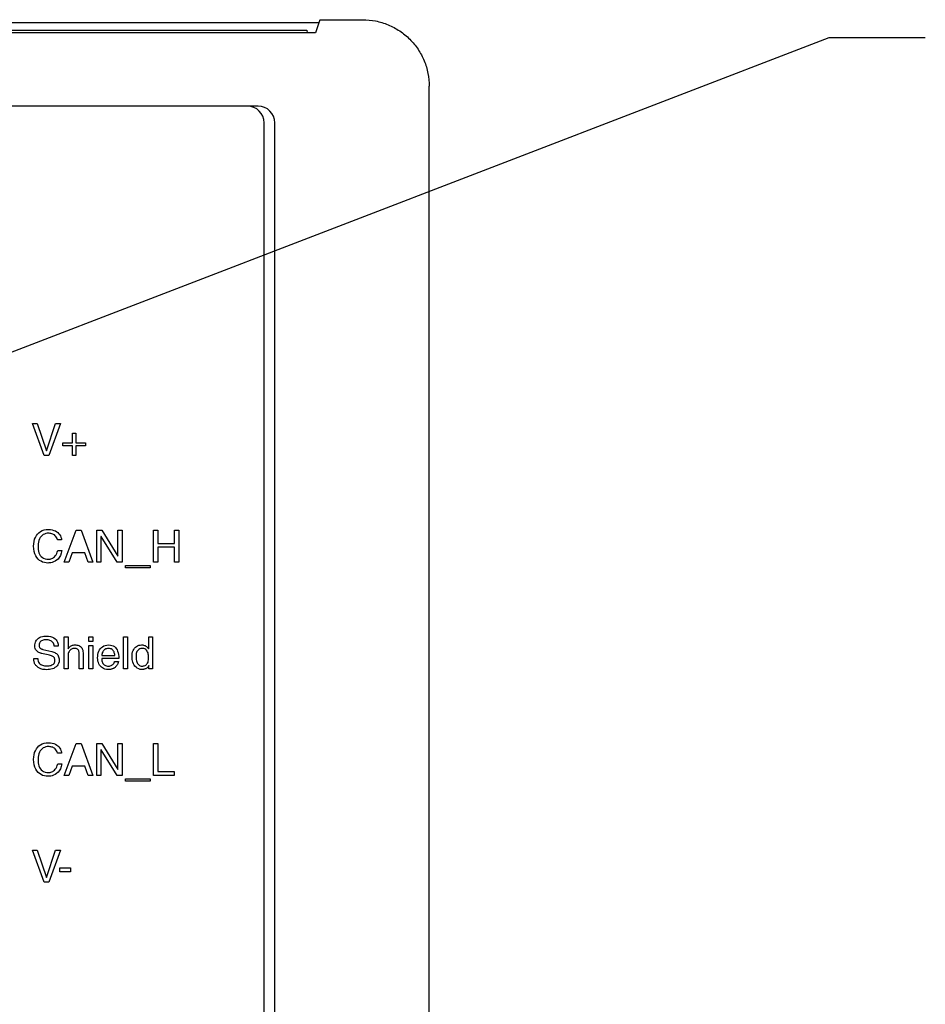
# Model space of a CAD drawing. Header units: inches. Extents: x 0 to 34, y 0 to 22.
# Tile 29 of 39: x 19.2 to 20.9, y 17.5 to 19.4. Entities that reach past the tile are written whole.
import ezdxf

# ---------------------------------------------------------------- set-up
doc = ezdxf.new("R2010")
doc.units = ezdxf.units.IN
doc.header["$LTSCALE"] = 1.87
doc.header["$MEASUREMENT"] = 0
doc.layers.get('0').update_dxf_attribs({"linetype": 'CONTINUOUS'})
doc.layers.add('DATUMCURVES', color=7, linetype='CONTINUOUS')
doc.layers.add('DETAIL', color=7, linetype='CONTINUOUS')
doc.styles.get("Standard").update_dxf_attribs({"font": 'txt', "width": 0.8})
doc.dimstyles.get("Standard").update_dxf_attribs({"dimtxt": 0.125, "dimasz": 0.18, "dimexe": 0.18, "dimexo": 0.0625, "dimgap": 0.09, "dimtad": 0, "dimtih": 1, "dimtoh": 1, "dimdec": 3, "dimzin": 4, "dimdsep": 46, "dimtxsty": 'STANDARD', "dimblk": '_FILLED', "dimblk1": '_FILLED', "dimblk2": '_FILLED', "dimcen": 0.09, "dimadec": 0, "dimazin": 0, "dimtol": 1, "dimtp": 0.01, "dimtm": 0.01, "dimtfac": 1, "dimtdec": 3, "dimtofl": 0, "dimtmove": 0, "dimatfit": 3, "dimldrblk": '_FILLED', "dimfxl": 1, "dimtolj": 1, "dimtzin": 4, "dimarcsym": 0})

# ---------------------------------------------------------------- blocks, each defined once
blk = doc.blocks.new('_FILLED')
at = {"color": 0, "linetype": 'BYBLOCK'}
blk.add_solid([(0, 0), (-1, 0.174), (-1, -0.174)], dxfattribs=at)

msp = doc.modelspace()

# ---------------------------------------------------------------- linework, layer by layer
at = {"color": 7, "linetype": 'CONTINUOUS'}
for p, q in [((12.0712, 19.359), (19.7374, 19.359)), ((19.739, 19.3638), (19.7309, 19.3394)), ((19.7392, 19.3643), (19.8191, 19.3643)), ((19.7309, 19.3394), (12.0777, 19.3394)), ((12.0789, 19.3446), (19.7147, 19.3446)), ((19.7147, 19.3446), (19.7151, 19.3394)), ((19.944, 15.23), (19.944, 19.2393)), ((19.6233, 19.2021), (12.1853, 19.2021)), ((19.6343, 15.3181), (19.6343, 19.1711)), ((19.6543, 15.2981), (19.6543, 19.1711))]:
    msp.add_line(p, q, dxfattribs=at)
for centre in [(19.6033, 19.1711), (19.6233, 19.1711)]:
    msp.add_arc(centre, 0.031, 0, 90, dxfattribs=at)
msp.add_open_spline([(19.8191, 19.3643), (19.8272, 19.3643), (19.8436, 19.3626), (19.8672, 19.3555), (19.889, 19.3439), (19.908, 19.3282), (19.9236, 19.3092), (19.9353, 19.2874), (19.9424, 19.2638), (19.944, 19.2474), (19.944, 19.2393)], degree=3, knots=[0, 0, 0, 0, 0.124891, 0.250015, 0.375004, 0.500001, 0.624999, 0.749987, 0.875109, 1, 1, 1, 1], dxfattribs=at)
at = {"layer": 'DATUMCURVES', "color": 40, "linetype": 'CONTINUOUS'}
for p, q in [((19.2002, 18.6067), (19.2092, 18.6067)), ((19.222, 18.5469), (19.2002, 18.6067)), ((19.2092, 18.6067), (19.2262, 18.5557)), ((19.2264, 18.5557), (19.2433, 18.6067)), ((19.2524, 18.6067), (19.2306, 18.5469)), ((19.2433, 18.6067), (19.2524, 18.6067)), ((19.2754, 18.589), (19.2815, 18.589)), ((19.2754, 18.571), (19.2754, 18.589)), ((19.2815, 18.589), (19.2815, 18.571)), ((19.2573, 18.571), (19.2754, 18.571)), ((19.2573, 18.5649), (19.2573, 18.571)), ((19.2754, 18.5649), (19.2573, 18.5649)), ((19.2754, 18.5469), (19.2754, 18.5649)), ((19.2815, 18.571), (19.2995, 18.571)), ((19.2995, 18.5649), (19.2815, 18.5649)), ((19.2815, 18.5649), (19.2815, 18.5469)), ((19.2995, 18.571), (19.2995, 18.5649)), ((19.2306, 18.5469), (19.222, 18.5469)), ((19.2262, 18.5557), (19.2264, 18.5557)), ((19.2815, 18.5469), (19.2754, 18.5469)), ((19.2041, 18.3898), (19.2055, 18.3934)), ((19.2055, 18.3934), (19.2074, 18.3967)), ((19.2074, 18.3967), (19.2096, 18.3996)), ((19.2096, 18.3996), (19.2122, 18.4022)), ((19.2122, 18.4022), (19.2151, 18.4043)), ((19.2146, 18.393), (19.2132, 18.3905)), ((19.2162, 18.3952), (19.2146, 18.393)), ((19.2151, 18.4043), (19.2184, 18.406)), ((19.2181, 18.397), (19.2162, 18.3952)), ((19.2202, 18.3985), (19.2181, 18.397)), ((19.2184, 18.406), (19.2219, 18.4073)), ((19.2224, 18.3996), (19.2202, 18.3985)), ((19.2219, 18.4073), (19.2259, 18.408)), ((19.2249, 18.4005), (19.2224, 18.3996)), ((19.2274, 18.401), (19.2249, 18.4005)), ((19.2259, 18.408), (19.2301, 18.4083)), ((19.2301, 18.4011), (19.2274, 18.401)), ((19.2301, 18.4083), (19.2338, 18.4081)), ((19.2316, 18.4011), (19.2301, 18.4011)), ((19.2331, 18.4009), (19.2316, 18.4011)), ((19.2348, 18.4007), (19.2331, 18.4009)), ((19.2338, 18.4081), (19.2371, 18.4075)), ((19.2365, 18.4003), (19.2348, 18.4007)), ((19.2381, 18.3997), (19.2365, 18.4003)), ((19.2371, 18.4075), (19.2402, 18.4066)), ((19.2397, 18.3989), (19.2381, 18.3997)), ((19.2413, 18.3979), (19.2397, 18.3989)), ((19.2402, 18.4066), (19.243, 18.4054)), ((19.2427, 18.3966), (19.2413, 18.3979)), ((19.2441, 18.3951), (19.2427, 18.3966)), ((19.243, 18.4054), (19.2455, 18.404)), ((19.2452, 18.3933), (19.2441, 18.3951)), ((19.2461, 18.3912), (19.2452, 18.3933)), ((19.2455, 18.404), (19.2477, 18.4023)), ((19.2477, 18.4023), (19.2496, 18.4003)), ((19.2496, 18.4003), (19.2512, 18.3982)), ((19.2512, 18.3982), (19.2525, 18.396)), ((19.2525, 18.396), (19.2535, 18.3936)), ((19.2535, 18.3936), (19.2542, 18.3912)), ((19.2542, 18.3912), (19.2546, 18.3887)), ((19.2598, 18.3469), (19.2823, 18.4067)), ((19.2823, 18.4067), (19.2915, 18.4067)), ((19.2915, 18.4067), (19.3131, 18.3469)), ((19.3206, 18.4067), (19.3302, 18.4067)), ((19.3206, 18.3469), (19.3206, 18.4067)), ((19.3286, 18.3952), (19.3284, 18.3952)), ((19.3284, 18.3952), (19.3284, 18.3469)), ((19.359, 18.3469), (19.3286, 18.3952)), ((19.3302, 18.4067), (19.36, 18.3584)), ((19.3602, 18.4067), (19.3681, 18.4067)), ((19.3602, 18.3584), (19.3602, 18.4067)), ((19.3681, 18.4067), (19.3681, 18.3469)), ((19.4272, 18.4067), (19.4352, 18.4067)), ((19.4272, 18.3469), (19.4272, 18.4067)), ((19.4352, 18.4067), (19.4352, 18.382)), ((19.4665, 18.4067), (19.4746, 18.4067)), ((19.4665, 18.382), (19.4665, 18.4067)), ((19.4746, 18.4067), (19.4746, 18.3469)), ((19.2022, 18.3771), (19.2024, 18.3816)), ((19.2024, 18.3717), (19.2022, 18.3771)), ((19.2024, 18.3816), (19.203, 18.3858)), ((19.203, 18.3858), (19.2041, 18.3898)), ((19.2107, 18.3812), (19.2105, 18.3774)), ((19.2105, 18.3774), (19.2106, 18.374)), ((19.2106, 18.374), (19.2109, 18.3707)), ((19.2112, 18.3846), (19.2107, 18.3812)), ((19.212, 18.3877), (19.2112, 18.3846)), ((19.2132, 18.3905), (19.212, 18.3877)), ((19.2468, 18.3887), (19.2461, 18.3912)), ((19.2546, 18.3887), (19.2468, 18.3887)), ((19.4352, 18.382), (19.4665, 18.382)), ((19.4665, 18.3748), (19.4352, 18.3748)), ((19.4352, 18.3748), (19.4352, 18.3469)), ((19.4665, 18.3469), (19.4665, 18.3748)), ((19.2032, 18.3668), (19.2024, 18.3717)), ((19.2045, 18.3625), (19.2032, 18.3668)), ((19.2061, 18.3587), (19.2045, 18.3625)), ((19.2082, 18.3554), (19.2061, 18.3587)), ((19.2105, 18.3526), (19.2082, 18.3554)), ((19.2109, 18.3707), (19.2115, 18.3676)), ((19.2115, 18.3676), (19.2123, 18.3647)), ((19.2123, 18.3647), (19.2134, 18.362)), ((19.2134, 18.362), (19.2148, 18.3597)), ((19.2148, 18.3597), (19.2166, 18.3576)), ((19.2166, 18.3576), (19.2186, 18.3558)), ((19.2186, 18.3558), (19.221, 18.3544)), ((19.221, 18.3544), (19.2237, 18.3534)), ((19.2365, 18.3537), (19.2381, 18.3544)), ((19.2381, 18.3544), (19.2398, 18.3555)), ((19.2398, 18.3555), (19.2414, 18.3568)), ((19.2414, 18.3568), (19.2429, 18.3585)), ((19.2429, 18.3585), (19.2443, 18.3605)), ((19.2443, 18.3605), (19.2455, 18.3629)), ((19.2455, 18.3629), (19.2466, 18.3657)), ((19.2466, 18.3657), (19.2474, 18.3689)), ((19.2474, 18.3689), (19.2552, 18.3689)), ((19.2504, 18.3557), (19.248, 18.3528)), ((19.2524, 18.3593), (19.2504, 18.3557)), ((19.2541, 18.3637), (19.2524, 18.3593)), ((19.2552, 18.3689), (19.2541, 18.3637)), ((19.2744, 18.3643), (19.2682, 18.3469)), ((19.2984, 18.3643), (19.2744, 18.3643)), ((19.3043, 18.3469), (19.2984, 18.3643)), ((19.36, 18.3584), (19.3602, 18.3584)), ((19.2132, 18.3503), (19.2105, 18.3526)), ((19.2161, 18.3485), (19.2132, 18.3503)), ((19.2191, 18.3471), (19.2161, 18.3485)), ((19.2224, 18.3461), (19.2191, 18.3471)), ((19.2257, 18.3455), (19.2224, 18.3461)), ((19.2237, 18.3534), (19.2268, 18.3527)), ((19.2291, 18.3453), (19.2257, 18.3455)), ((19.2268, 18.3527), (19.2303, 18.3525)), ((19.2305, 18.3454), (19.2291, 18.3453)), ((19.2303, 18.3525), (19.2317, 18.3526)), ((19.2323, 18.3455), (19.2305, 18.3454)), ((19.2317, 18.3526), (19.2332, 18.3527)), ((19.2346, 18.3458), (19.2323, 18.3455)), ((19.2332, 18.3527), (19.2348, 18.3531)), ((19.2371, 18.3464), (19.2346, 18.3458)), ((19.2348, 18.3531), (19.2365, 18.3537)), ((19.2398, 18.3473), (19.2371, 18.3464)), ((19.2426, 18.3487), (19.2398, 18.3473)), ((19.2453, 18.3504), (19.2426, 18.3487)), ((19.248, 18.3528), (19.2453, 18.3504)), ((19.2682, 18.3469), (19.2598, 18.3469)), ((19.3131, 18.3469), (19.3043, 18.3469)), ((19.3284, 18.3469), (19.3206, 18.3469)), ((19.3681, 18.3469), (19.359, 18.3469)), ((19.3744, 18.3407), (19.4207, 18.3407)), ((19.3744, 18.3365), (19.3744, 18.3407)), ((19.4207, 18.3365), (19.3744, 18.3365)), ((19.4207, 18.3407), (19.4207, 18.3365)), ((19.4352, 18.3469), (19.4272, 18.3469)), ((19.4746, 18.3469), (19.4665, 18.3469)), ((19.2134, 18.2056), (19.2158, 18.2067)), ((19.2158, 18.2067), (19.2186, 18.2076)), ((19.2186, 18.2076), (19.2217, 18.2081)), ((19.2217, 18.2081), (19.2251, 18.2083)), ((19.2251, 18.2083), (19.23, 18.208)), ((19.23, 18.208), (19.2341, 18.2073)), ((19.2341, 18.2073), (19.2376, 18.2062)), ((19.2595, 18.2067), (19.2668, 18.2067)), ((19.2595, 18.1469), (19.2595, 18.2067)), ((19.2668, 18.2067), (19.2668, 18.1846)), ((19.306, 18.2067), (19.3133, 18.2067)), ((19.306, 18.1984), (19.306, 18.2067)), ((19.3133, 18.2067), (19.3133, 18.1984)), ((19.3708, 18.2067), (19.3782, 18.2067)), ((19.3708, 18.1469), (19.3708, 18.2067)), ((19.3782, 18.2067), (19.3782, 18.1469)), ((19.418, 18.2067), (19.4253, 18.2067)), ((19.418, 18.1849), (19.418, 18.2067)), ((19.4253, 18.2067), (19.4253, 18.1469)), ((19.2046, 18.1898), (19.2047, 18.1921)), ((19.2047, 18.1874), (19.2046, 18.1898)), ((19.2047, 18.1921), (19.2051, 18.1944)), ((19.2051, 18.1944), (19.2058, 18.1966)), ((19.2058, 18.1966), (19.2067, 18.1987)), ((19.2067, 18.1987), (19.2079, 18.2007)), ((19.2079, 18.2007), (19.2094, 18.2025)), ((19.2094, 18.2025), (19.2112, 18.2042)), ((19.2112, 18.2042), (19.2134, 18.2056)), ((19.2126, 18.193), (19.2124, 18.1909)), ((19.2124, 18.1909), (19.2125, 18.1897)), ((19.2125, 18.1897), (19.2127, 18.1886)), ((19.2131, 18.1948), (19.2126, 18.193)), ((19.2127, 18.1886), (19.213, 18.1877)), ((19.2138, 18.1964), (19.2131, 18.1948)), ((19.2148, 18.1976), (19.2138, 18.1964)), ((19.216, 18.1987), (19.2148, 18.1976)), ((19.2173, 18.1995), (19.216, 18.1987)), ((19.2188, 18.2002), (19.2173, 18.1995)), ((19.2203, 18.2007), (19.2188, 18.2002)), ((19.2218, 18.201), (19.2203, 18.2007)), ((19.2233, 18.2012), (19.2218, 18.201)), ((19.2247, 18.2013), (19.2233, 18.2012)), ((19.2261, 18.2014), (19.2247, 18.2013)), ((19.2278, 18.2013), (19.2261, 18.2014)), ((19.2295, 18.2011), (19.2278, 18.2013)), ((19.2312, 18.2008), (19.2295, 18.2011)), ((19.2328, 18.2003), (19.2312, 18.2008)), ((19.2344, 18.1996), (19.2328, 18.2003)), ((19.2359, 18.1988), (19.2344, 18.1996)), ((19.2372, 18.1977), (19.2359, 18.1988)), ((19.2384, 18.1965), (19.2372, 18.1977)), ((19.2376, 18.2062), (19.2404, 18.2048)), ((19.2393, 18.195), (19.2384, 18.1965)), ((19.2401, 18.1933), (19.2393, 18.195)), ((19.2406, 18.1914), (19.2401, 18.1933)), ((19.2404, 18.2048), (19.2427, 18.2031)), ((19.2409, 18.1892), (19.2406, 18.1914)), ((19.2485, 18.1892), (19.2409, 18.1892)), ((19.2427, 18.2031), (19.2445, 18.2012)), ((19.2445, 18.2012), (19.2459, 18.1992)), ((19.2459, 18.1992), (19.2469, 18.1971)), ((19.2469, 18.1971), (19.2476, 18.195)), ((19.2476, 18.195), (19.2481, 18.1929)), ((19.2481, 18.1929), (19.2483, 18.191)), ((19.2483, 18.191), (19.2485, 18.1892)), ((19.2697, 18.1877), (19.2705, 18.1885)), ((19.2705, 18.1885), (19.2715, 18.1892)), ((19.2715, 18.1892), (19.2726, 18.1899)), ((19.2726, 18.1899), (19.2738, 18.1905)), ((19.2738, 18.1905), (19.2751, 18.191)), ((19.2751, 18.191), (19.2765, 18.1914)), ((19.2765, 18.1914), (19.278, 18.1916)), ((19.278, 18.1916), (19.2797, 18.1917)), ((19.2797, 18.1917), (19.2814, 18.1917)), ((19.2814, 18.1917), (19.2832, 18.1915)), ((19.2832, 18.1915), (19.285, 18.1911)), ((19.285, 18.1911), (19.2867, 18.1905)), ((19.2867, 18.1905), (19.2883, 18.1898)), ((19.2883, 18.1898), (19.2899, 18.1888)), ((19.2899, 18.1888), (19.2913, 18.1875)), ((19.3133, 18.1984), (19.306, 18.1984)), ((19.306, 18.1905), (19.3133, 18.1905)), ((19.306, 18.1469), (19.306, 18.1905)), ((19.3133, 18.1905), (19.3133, 18.1469)), ((19.3292, 18.1867), (19.3313, 18.1884)), ((19.3313, 18.1884), (19.3338, 18.1898)), ((19.3338, 18.1898), (19.3366, 18.1909)), ((19.3366, 18.1909), (19.3397, 18.1915)), ((19.3397, 18.1915), (19.3431, 18.1917)), ((19.3431, 18.1917), (19.3462, 18.1915)), ((19.3462, 18.1915), (19.3489, 18.1909)), ((19.3489, 18.1909), (19.3514, 18.1899)), ((19.3514, 18.1899), (19.3536, 18.1886)), ((19.3536, 18.1886), (19.3555, 18.1868)), ((19.3931, 18.1873), (19.395, 18.1888)), ((19.395, 18.1888), (19.3971, 18.19)), ((19.3971, 18.19), (19.3994, 18.191)), ((19.3994, 18.191), (19.402, 18.1915)), ((19.402, 18.1915), (19.4048, 18.1917)), ((19.4048, 18.1917), (19.4067, 18.1916)), ((19.4067, 18.1916), (19.4084, 18.1913)), ((19.4084, 18.1913), (19.4099, 18.1909)), ((19.4099, 18.1909), (19.4113, 18.1904)), ((19.4113, 18.1904), (19.4125, 18.1897)), ((19.4125, 18.1897), (19.4136, 18.189)), ((19.4136, 18.189), (19.4146, 18.1882)), ((19.4146, 18.1882), (19.4154, 18.1873)), ((19.2052, 18.1852), (19.2047, 18.1874)), ((19.206, 18.1833), (19.2052, 18.1852)), ((19.207, 18.1817), (19.206, 18.1833)), ((19.2082, 18.1804), (19.207, 18.1817)), ((19.2095, 18.1792), (19.2082, 18.1804)), ((19.2109, 18.1783), (19.2095, 18.1792)), ((19.2123, 18.1775), (19.2109, 18.1783)), ((19.2137, 18.1768), (19.2123, 18.1775)), ((19.213, 18.1877), (19.2135, 18.1869)), ((19.2135, 18.1869), (19.214, 18.1861)), ((19.215, 18.1764), (19.2137, 18.1768)), ((19.214, 18.1861), (19.2146, 18.1855)), ((19.2146, 18.1855), (19.2153, 18.185)), ((19.2162, 18.176), (19.215, 18.1764)), ((19.2153, 18.185), (19.2161, 18.1845)), ((19.2161, 18.1845), (19.2169, 18.1841)), ((19.2173, 18.1757), (19.2162, 18.176)), ((19.2169, 18.1841), (19.2177, 18.1838)), ((19.2296, 18.1729), (19.2173, 18.1757)), ((19.2177, 18.1838), (19.2186, 18.1835)), ((19.2186, 18.1835), (19.2195, 18.1833)), ((19.2195, 18.1833), (19.2366, 18.1794)), ((19.2319, 18.1723), (19.2296, 18.1729)), ((19.2339, 18.1717), (19.2319, 18.1723)), ((19.2357, 18.1711), (19.2339, 18.1717)), ((19.2372, 18.1705), (19.2357, 18.1711)), ((19.2366, 18.1794), (19.2384, 18.1789)), ((19.2385, 18.1698), (19.2372, 18.1705)), ((19.2384, 18.1789), (19.2403, 18.1782)), ((19.2396, 18.1691), (19.2385, 18.1698)), ((19.2403, 18.1782), (19.2419, 18.1775)), ((19.2419, 18.1775), (19.2435, 18.1765)), ((19.2435, 18.1765), (19.245, 18.1755)), ((19.245, 18.1755), (19.2462, 18.1743)), ((19.2462, 18.1743), (19.2474, 18.1729)), ((19.2474, 18.1729), (19.2483, 18.1714)), ((19.2483, 18.1714), (19.2491, 18.1697)), ((19.2491, 18.1697), (19.2497, 18.1678)), ((19.2668, 18.1846), (19.267, 18.1846)), ((19.267, 18.1732), (19.2668, 18.1706)), ((19.2668, 18.1706), (19.2668, 18.1469)), ((19.267, 18.1846), (19.2675, 18.1854)), ((19.2673, 18.1755), (19.267, 18.1732)), ((19.2679, 18.1775), (19.2673, 18.1755)), ((19.2675, 18.1854), (19.2682, 18.1861)), ((19.2686, 18.1793), (19.2679, 18.1775)), ((19.2682, 18.1861), (19.2689, 18.1869)), ((19.2696, 18.1808), (19.2686, 18.1793)), ((19.2689, 18.1869), (19.2697, 18.1877)), ((19.2707, 18.182), (19.2696, 18.1808)), ((19.2719, 18.183), (19.2707, 18.182)), ((19.2732, 18.1838), (19.2719, 18.183)), ((19.2746, 18.1844), (19.2732, 18.1838)), ((19.276, 18.1848), (19.2746, 18.1844)), ((19.2775, 18.1851), (19.276, 18.1848)), ((19.279, 18.1851), (19.2775, 18.1851)), ((19.2806, 18.1851), (19.279, 18.1851)), ((19.2821, 18.1848), (19.2806, 18.1851)), ((19.2833, 18.1844), (19.2821, 18.1848)), ((19.2843, 18.1839), (19.2833, 18.1844)), ((19.2852, 18.1833), (19.2843, 18.1839)), ((19.2859, 18.1825), (19.2852, 18.1833)), ((19.2865, 18.1816), (19.2859, 18.1825)), ((19.287, 18.1806), (19.2865, 18.1816)), ((19.2873, 18.1794), (19.287, 18.1806)), ((19.2875, 18.1782), (19.2873, 18.1794)), ((19.2876, 18.1768), (19.2875, 18.1782)), ((19.2876, 18.1754), (19.2876, 18.1768)), ((19.2876, 18.1469), (19.2876, 18.1754)), ((19.2913, 18.1875), (19.2925, 18.186)), ((19.2925, 18.186), (19.2935, 18.1842)), ((19.2935, 18.1842), (19.2943, 18.182)), ((19.2943, 18.182), (19.2948, 18.1795)), ((19.2948, 18.1795), (19.295, 18.1766)), ((19.295, 18.1766), (19.295, 18.1469)), ((19.3222, 18.1675), (19.3224, 18.1708)), ((19.3224, 18.1708), (19.3228, 18.174)), ((19.3228, 18.174), (19.3235, 18.177)), ((19.3235, 18.177), (19.3245, 18.1798)), ((19.3245, 18.1798), (19.3257, 18.1823)), ((19.3257, 18.1823), (19.3273, 18.1847)), ((19.3273, 18.1847), (19.3292, 18.1867)), ((19.3302, 18.1738), (19.3301, 18.1721)), ((19.3301, 18.1721), (19.3543, 18.1721)), ((19.3305, 18.1755), (19.3302, 18.1738)), ((19.331, 18.177), (19.3305, 18.1755)), ((19.3317, 18.1785), (19.331, 18.177)), ((19.3326, 18.1799), (19.3317, 18.1785)), ((19.3336, 18.1812), (19.3326, 18.1799)), ((19.3347, 18.1823), (19.3336, 18.1812)), ((19.336, 18.1833), (19.3347, 18.1823)), ((19.3374, 18.1841), (19.336, 18.1833)), ((19.3389, 18.1846), (19.3374, 18.1841)), ((19.3405, 18.185), (19.3389, 18.1846)), ((19.3421, 18.1851), (19.3405, 18.185)), ((19.3443, 18.185), (19.3421, 18.1851)), ((19.3461, 18.1846), (19.3443, 18.185)), ((19.3477, 18.1841), (19.3461, 18.1846)), ((19.3492, 18.1833), (19.3477, 18.1841)), ((19.3504, 18.1823), (19.3492, 18.1833)), ((19.3514, 18.1812), (19.3504, 18.1823)), ((19.3523, 18.1799), (19.3514, 18.1812)), ((19.353, 18.1785), (19.3523, 18.1799)), ((19.3535, 18.177), (19.353, 18.1785)), ((19.3539, 18.1755), (19.3535, 18.177)), ((19.3542, 18.1738), (19.3539, 18.1755)), ((19.3543, 18.1721), (19.3542, 18.1738)), ((19.3555, 18.1868), (19.3572, 18.1848)), ((19.3572, 18.1848), (19.3587, 18.1824)), ((19.3587, 18.1824), (19.3598, 18.1798)), ((19.3598, 18.1798), (19.3607, 18.1768)), ((19.3607, 18.1768), (19.3614, 18.1736)), ((19.3614, 18.1736), (19.3618, 18.1701)), ((19.3618, 18.1701), (19.3619, 18.1663)), ((19.3867, 18.17), (19.3868, 18.173)), ((19.3868, 18.1673), (19.3867, 18.17)), ((19.3868, 18.173), (19.3872, 18.1758)), ((19.3872, 18.1758), (19.3879, 18.1785)), ((19.3879, 18.1785), (19.3888, 18.1811)), ((19.3888, 18.1811), (19.39, 18.1834)), ((19.39, 18.1834), (19.3914, 18.1854)), ((19.3914, 18.1854), (19.3931, 18.1873)), ((19.3943, 18.1703), (19.3942, 18.1688)), ((19.3945, 18.1737), (19.3943, 18.172)), ((19.3943, 18.172), (19.3943, 18.1703)), ((19.3948, 18.1755), (19.3945, 18.1737)), ((19.3953, 18.1773), (19.3948, 18.1755)), ((19.396, 18.1791), (19.3953, 18.1773)), ((19.3969, 18.1807), (19.396, 18.1791)), ((19.398, 18.1821), (19.3969, 18.1807)), ((19.3995, 18.1834), (19.398, 18.1821)), ((19.4013, 18.1843), (19.3995, 18.1834)), ((19.4035, 18.1849), (19.4013, 18.1843)), ((19.4062, 18.1851), (19.4035, 18.1849)), ((19.4086, 18.1849), (19.4062, 18.1851)), ((19.4107, 18.1843), (19.4086, 18.1849)), ((19.4125, 18.1832), (19.4107, 18.1843)), ((19.4139, 18.1819), (19.4125, 18.1832)), ((19.4151, 18.1803), (19.4139, 18.1819)), ((19.416, 18.1786), (19.4151, 18.1803)), ((19.4154, 18.1873), (19.4161, 18.1865)), ((19.4167, 18.1766), (19.416, 18.1786)), ((19.4161, 18.1865), (19.4168, 18.1857)), ((19.4172, 18.1746), (19.4167, 18.1766)), ((19.4168, 18.1857), (19.4173, 18.185)), ((19.4176, 18.1725), (19.4172, 18.1746)), ((19.4173, 18.185), (19.4178, 18.1843)), ((19.4178, 18.1705), (19.4176, 18.1725)), ((19.4178, 18.1843), (19.418, 18.1849)), ((19.4179, 18.1685), (19.4178, 18.1705)), ((19.2026, 18.1662), (19.2102, 18.1662)), ((19.2026, 18.1649), (19.2026, 18.1662)), ((19.2027, 18.1635), (19.2026, 18.1649)), ((19.2028, 18.1622), (19.2027, 18.1635)), ((19.203, 18.1608), (19.2028, 18.1622)), ((19.2033, 18.1596), (19.203, 18.1608)), ((19.2037, 18.1583), (19.2033, 18.1596)), ((19.2042, 18.157), (19.2037, 18.1583)), ((19.2048, 18.1558), (19.2042, 18.157)), ((19.2056, 18.1546), (19.2048, 18.1558)), ((19.2064, 18.1534), (19.2056, 18.1546)), ((19.2075, 18.1522), (19.2064, 18.1534)), ((19.2087, 18.1511), (19.2075, 18.1522)), ((19.2102, 18.1662), (19.2103, 18.1637)), ((19.2103, 18.1637), (19.2109, 18.1614)), ((19.2109, 18.1614), (19.2117, 18.1595)), ((19.2117, 18.1595), (19.2127, 18.1578)), ((19.2127, 18.1578), (19.214, 18.1564)), ((19.214, 18.1564), (19.2155, 18.1552)), ((19.2155, 18.1552), (19.2172, 18.1542)), ((19.2172, 18.1542), (19.219, 18.1535)), ((19.219, 18.1535), (19.2208, 18.1529)), ((19.2208, 18.1529), (19.2228, 18.1525)), ((19.2228, 18.1525), (19.2247, 18.1523)), ((19.2247, 18.1523), (19.2267, 18.1522)), ((19.2267, 18.1522), (19.2282, 18.1523)), ((19.2282, 18.1523), (19.2298, 18.1524)), ((19.2298, 18.1524), (19.2316, 18.1526)), ((19.2316, 18.1526), (19.2333, 18.1529)), ((19.2333, 18.1529), (19.235, 18.1534)), ((19.235, 18.1534), (19.2367, 18.1541)), ((19.2367, 18.1541), (19.2382, 18.1549)), ((19.2382, 18.1549), (19.2395, 18.1559)), ((19.2395, 18.1559), (19.2407, 18.1571)), ((19.2405, 18.1682), (19.2396, 18.1691)), ((19.2412, 18.1673), (19.2405, 18.1682)), ((19.2407, 18.1571), (19.2416, 18.1586)), ((19.2417, 18.1663), (19.2412, 18.1673)), ((19.2416, 18.1586), (19.2421, 18.1603)), ((19.242, 18.1651), (19.2417, 18.1663)), ((19.2422, 18.1638), (19.242, 18.1651)), ((19.2421, 18.1603), (19.2423, 18.1623)), ((19.2423, 18.1623), (19.2422, 18.1638)), ((19.2463, 18.1524), (19.2444, 18.1506)), ((19.2479, 18.1546), (19.2463, 18.1524)), ((19.2491, 18.1571), (19.2479, 18.1546)), ((19.2499, 18.1601), (19.2491, 18.1571)), ((19.2497, 18.1678), (19.25, 18.1657)), ((19.2501, 18.1634), (19.2499, 18.1601)), ((19.25, 18.1657), (19.2501, 18.1634)), ((19.3224, 18.1644), (19.3222, 18.1675)), ((19.3228, 18.1615), (19.3224, 18.1644)), ((19.3236, 18.1588), (19.3228, 18.1615)), ((19.3246, 18.1562), (19.3236, 18.1588)), ((19.3259, 18.1539), (19.3246, 18.1562)), ((19.3274, 18.1519), (19.3259, 18.1539)), ((19.3292, 18.1501), (19.3274, 18.1519)), ((19.3619, 18.1663), (19.3301, 18.1663)), ((19.3301, 18.1663), (19.3302, 18.1641)), ((19.3302, 18.1641), (19.3304, 18.1621)), ((19.3304, 18.1621), (19.3309, 18.1603)), ((19.3309, 18.1603), (19.3315, 18.1586)), ((19.3315, 18.1586), (19.3323, 18.1571)), ((19.3323, 18.1571), (19.3332, 18.1558)), ((19.3332, 18.1558), (19.3344, 18.1546)), ((19.3344, 18.1546), (19.3357, 18.1537)), ((19.3357, 18.1537), (19.3372, 18.153)), ((19.3372, 18.153), (19.3389, 18.1524)), ((19.3389, 18.1524), (19.3407, 18.1521)), ((19.3407, 18.1521), (19.3427, 18.152)), ((19.3427, 18.152), (19.3444, 18.1521)), ((19.3444, 18.1521), (19.3459, 18.1524)), ((19.3459, 18.1524), (19.3474, 18.1529)), ((19.3474, 18.1529), (19.3487, 18.1535)), ((19.3487, 18.1535), (19.3498, 18.1542)), ((19.3498, 18.1542), (19.3509, 18.1551)), ((19.3509, 18.1551), (19.3517, 18.156)), ((19.3517, 18.156), (19.3525, 18.1569)), ((19.3525, 18.1569), (19.3531, 18.1579)), ((19.3531, 18.1579), (19.3535, 18.1588)), ((19.3535, 18.1588), (19.3538, 18.1597)), ((19.3538, 18.1597), (19.354, 18.1606)), ((19.354, 18.1606), (19.3613, 18.1606)), ((19.3571, 18.1518), (19.356, 18.1507)), ((19.358, 18.1529), (19.3571, 18.1518)), ((19.3587, 18.1541), (19.358, 18.1529)), ((19.3594, 18.1552), (19.3587, 18.1541)), ((19.36, 18.1563), (19.3594, 18.1552)), ((19.3604, 18.1574), (19.36, 18.1563)), ((19.3608, 18.1583), (19.3604, 18.1574)), ((19.361, 18.1592), (19.3608, 18.1583)), ((19.3612, 18.16), (19.361, 18.1592)), ((19.3613, 18.1606), (19.3612, 18.16)), ((19.3871, 18.1646), (19.3868, 18.1673)), ((19.3876, 18.1618), (19.3871, 18.1646)), ((19.3883, 18.1591), (19.3876, 18.1618)), ((19.3894, 18.1564), (19.3883, 18.1591)), ((19.3907, 18.1539), (19.3894, 18.1564)), ((19.3923, 18.1516), (19.3907, 18.1539)), ((19.3943, 18.1497), (19.3923, 18.1516)), ((19.3942, 18.1688), (19.3943, 18.1665)), ((19.3943, 18.1665), (19.3946, 18.1642)), ((19.3946, 18.1642), (19.395, 18.1621)), ((19.395, 18.1621), (19.3955, 18.1602)), ((19.3955, 18.1602), (19.3962, 18.1584)), ((19.3962, 18.1584), (19.3971, 18.1568)), ((19.3971, 18.1568), (19.3982, 18.1554)), ((19.3982, 18.1554), (19.3994, 18.1542)), ((19.3994, 18.1542), (19.4008, 18.1533)), ((19.4008, 18.1533), (19.4023, 18.1526)), ((19.4023, 18.1526), (19.4041, 18.1521)), ((19.4041, 18.1521), (19.406, 18.152)), ((19.406, 18.152), (19.4072, 18.1521)), ((19.4072, 18.1521), (19.4085, 18.1523)), ((19.4085, 18.1523), (19.4098, 18.1527)), ((19.4098, 18.1527), (19.4111, 18.1532)), ((19.4111, 18.1532), (19.4124, 18.154)), ((19.4124, 18.154), (19.4137, 18.155)), ((19.4137, 18.155), (19.4148, 18.1562)), ((19.4148, 18.1562), (19.4158, 18.1577)), ((19.4158, 18.1577), (19.4167, 18.1595)), ((19.4174, 18.1515), (19.4165, 18.1503)), ((19.4167, 18.1595), (19.4173, 18.1615)), ((19.4173, 18.1615), (19.4178, 18.1639)), ((19.4182, 18.1529), (19.4174, 18.1515)), ((19.4178, 18.1639), (19.4179, 18.1667)), ((19.4179, 18.1667), (19.4179, 18.1685)), ((19.4184, 18.1529), (19.4182, 18.1529)), ((19.4184, 18.1469), (19.4184, 18.1529)), ((19.2094, 18.1505), (19.2087, 18.1511)), ((19.2102, 18.1498), (19.2094, 18.1505)), ((19.211, 18.1492), (19.2102, 18.1498)), ((19.2121, 18.1485), (19.211, 18.1492)), ((19.2132, 18.1479), (19.2121, 18.1485)), ((19.2145, 18.1473), (19.2132, 18.1479)), ((19.216, 18.1468), (19.2145, 18.1473)), ((19.2177, 18.1463), (19.216, 18.1468)), ((19.2196, 18.1459), (19.2177, 18.1463)), ((19.2217, 18.1456), (19.2196, 18.1459)), ((19.2241, 18.1454), (19.2217, 18.1456)), ((19.2267, 18.1453), (19.2241, 18.1454)), ((19.2293, 18.1454), (19.2267, 18.1453)), ((19.232, 18.1457), (19.2293, 18.1454)), ((19.2347, 18.1462), (19.232, 18.1457)), ((19.2374, 18.1469), (19.2347, 18.1462)), ((19.2399, 18.1478), (19.2374, 18.1469)), ((19.2423, 18.1491), (19.2399, 18.1478)), ((19.2444, 18.1506), (19.2423, 18.1491)), ((19.2668, 18.1469), (19.2595, 18.1469)), ((19.295, 18.1469), (19.2876, 18.1469)), ((19.3133, 18.1469), (19.306, 18.1469)), ((19.3312, 18.1485), (19.3292, 18.1501)), ((19.3335, 18.1473), (19.3312, 18.1485)), ((19.336, 18.1464), (19.3335, 18.1473)), ((19.3388, 18.1459), (19.336, 18.1464)), ((19.3417, 18.1457), (19.3388, 18.1459)), ((19.3434, 18.1457), (19.3417, 18.1457)), ((19.3449, 18.1458), (19.3434, 18.1457)), ((19.3462, 18.1459), (19.3449, 18.1458)), ((19.3475, 18.1461), (19.3462, 18.1459)), ((19.3485, 18.1464), (19.3475, 18.1461)), ((19.3495, 18.1467), (19.3485, 18.1464)), ((19.3504, 18.147), (19.3495, 18.1467)), ((19.3512, 18.1473), (19.3504, 18.147)), ((19.3518, 18.1476), (19.3512, 18.1473)), ((19.3525, 18.148), (19.3518, 18.1476)), ((19.353, 18.1483), (19.3525, 18.148)), ((19.3536, 18.1487), (19.353, 18.1483)), ((19.3549, 18.1496), (19.3536, 18.1487)), ((19.356, 18.1507), (19.3549, 18.1496)), ((19.3782, 18.1469), (19.3708, 18.1469)), ((19.3966, 18.148), (19.3943, 18.1497)), ((19.3992, 18.1467), (19.3966, 18.148)), ((19.4023, 18.1459), (19.3992, 18.1467)), ((19.4058, 18.1457), (19.4023, 18.1459)), ((19.4069, 18.1457), (19.4058, 18.1457)), ((19.408, 18.1458), (19.4069, 18.1457)), ((19.4091, 18.146), (19.408, 18.1458)), ((19.4102, 18.1462), (19.4091, 18.146)), ((19.4113, 18.1466), (19.4102, 18.1462)), ((19.4124, 18.1471), (19.4113, 18.1466)), ((19.4135, 18.1477), (19.4124, 18.1471)), ((19.4145, 18.1484), (19.4135, 18.1477)), ((19.4155, 18.1493), (19.4145, 18.1484)), ((19.4165, 18.1503), (19.4155, 18.1493)), ((19.4253, 18.1469), (19.4184, 18.1469)), ((19.2122, 18.0022), (19.2151, 18.0043)), ((19.2151, 18.0043), (19.2184, 18.006)), ((19.2184, 18.006), (19.2219, 18.0073)), ((19.2219, 18.0073), (19.2259, 18.008)), ((19.2259, 18.008), (19.2301, 18.0083)), ((19.2301, 18.0083), (19.2338, 18.0081)), ((19.2338, 18.0081), (19.2371, 18.0075)), ((19.2371, 18.0075), (19.2402, 18.0066)), ((19.2402, 18.0066), (19.243, 18.0054)), ((19.243, 18.0054), (19.2455, 18.004)), ((19.2455, 18.004), (19.2477, 18.0023)), ((19.2598, 17.9469), (19.2823, 18.0067)), ((19.2823, 18.0067), (19.2915, 18.0067)), ((19.2915, 18.0067), (19.3131, 17.9469)), ((19.3206, 18.0067), (19.3302, 18.0067)), ((19.3206, 17.9469), (19.3206, 18.0067)), ((19.3302, 18.0067), (19.36, 17.9584)), ((19.3602, 18.0067), (19.3681, 18.0067)), ((19.3602, 17.9584), (19.3602, 18.0067)), ((19.3681, 18.0067), (19.3681, 17.9469)), ((19.4271, 18.0067), (19.4351, 18.0067)), ((19.4271, 17.9469), (19.4271, 18.0067)), ((19.4351, 18.0067), (19.4351, 17.9541)), ((19.2024, 17.9816), (19.203, 17.9858)), ((19.203, 17.9858), (19.2041, 17.9898)), ((19.2041, 17.9898), (19.2055, 17.9934)), ((19.2055, 17.9934), (19.2074, 17.9967)), ((19.2074, 17.9967), (19.2096, 17.9996)), ((19.2096, 17.9996), (19.2122, 18.0022)), ((19.212, 17.9877), (19.2112, 17.9846)), ((19.2132, 17.9905), (19.212, 17.9877)), ((19.2146, 17.993), (19.2132, 17.9905)), ((19.2162, 17.9952), (19.2146, 17.993)), ((19.2181, 17.997), (19.2162, 17.9952)), ((19.2202, 17.9985), (19.2181, 17.997)), ((19.2224, 17.9996), (19.2202, 17.9985)), ((19.2249, 18.0005), (19.2224, 17.9996)), ((19.2274, 18.001), (19.2249, 18.0005)), ((19.2301, 18.0011), (19.2274, 18.001)), ((19.2316, 18.0011), (19.2301, 18.0011)), ((19.2331, 18.0009), (19.2316, 18.0011)), ((19.2348, 18.0007), (19.2331, 18.0009)), ((19.2365, 18.0002), (19.2348, 18.0007)), ((19.2381, 17.9997), (19.2365, 18.0002)), ((19.2397, 17.9989), (19.2381, 17.9997)), ((19.2413, 17.9979), (19.2397, 17.9989)), ((19.2427, 17.9966), (19.2413, 17.9979)), ((19.2441, 17.9951), (19.2427, 17.9966)), ((19.2452, 17.9933), (19.2441, 17.9951)), ((19.2461, 17.9912), (19.2452, 17.9933)), ((19.2468, 17.9887), (19.2461, 17.9912)), ((19.2546, 17.9887), (19.2468, 17.9887)), ((19.2477, 18.0023), (19.2496, 18.0003)), ((19.2496, 18.0003), (19.2512, 17.9982)), ((19.2512, 17.9982), (19.2525, 17.996)), ((19.2525, 17.996), (19.2535, 17.9936)), ((19.2535, 17.9936), (19.2542, 17.9912)), ((19.2542, 17.9912), (19.2546, 17.9887)), ((19.3286, 17.9952), (19.3284, 17.9952)), ((19.3284, 17.9952), (19.3284, 17.9469)), ((19.359, 17.9469), (19.3286, 17.9952)), ((19.2022, 17.9771), (19.2024, 17.9816)), ((19.2024, 17.9717), (19.2022, 17.9771)), ((19.2032, 17.9668), (19.2024, 17.9717)), ((19.2045, 17.9625), (19.2032, 17.9668)), ((19.2107, 17.9812), (19.2105, 17.9774)), ((19.2105, 17.9774), (19.2106, 17.974)), ((19.2106, 17.974), (19.2109, 17.9707)), ((19.2112, 17.9846), (19.2107, 17.9812)), ((19.2109, 17.9707), (19.2115, 17.9676)), ((19.2115, 17.9676), (19.2123, 17.9647)), ((19.2466, 17.9657), (19.2474, 17.9689)), ((19.2474, 17.9689), (19.2552, 17.9689)), ((19.2552, 17.9689), (19.2541, 17.9637)), ((19.2061, 17.9587), (19.2045, 17.9625)), ((19.2082, 17.9554), (19.2061, 17.9587)), ((19.2105, 17.9526), (19.2082, 17.9554)), ((19.2132, 17.9503), (19.2105, 17.9526)), ((19.2123, 17.9647), (19.2134, 17.962)), ((19.2161, 17.9485), (19.2132, 17.9503)), ((19.2134, 17.962), (19.2148, 17.9597)), ((19.2148, 17.9597), (19.2166, 17.9576)), ((19.2191, 17.9471), (19.2161, 17.9485)), ((19.2166, 17.9576), (19.2186, 17.9558)), ((19.2186, 17.9558), (19.221, 17.9544)), ((19.221, 17.9544), (19.2237, 17.9534)), ((19.2237, 17.9534), (19.2268, 17.9527)), ((19.2268, 17.9527), (19.2303, 17.9525)), ((19.2303, 17.9525), (19.2317, 17.9526)), ((19.2317, 17.9526), (19.2332, 17.9527)), ((19.2332, 17.9527), (19.2348, 17.9531)), ((19.2348, 17.9531), (19.2365, 17.9537)), ((19.2365, 17.9537), (19.2381, 17.9544)), ((19.2381, 17.9544), (19.2398, 17.9555)), ((19.2398, 17.9555), (19.2414, 17.9568)), ((19.2426, 17.9487), (19.2398, 17.9473)), ((19.2414, 17.9568), (19.2429, 17.9585)), ((19.2453, 17.9504), (19.2426, 17.9487)), ((19.2429, 17.9585), (19.2443, 17.9605)), ((19.2443, 17.9605), (19.2455, 17.9629)), ((19.248, 17.9528), (19.2453, 17.9504)), ((19.2455, 17.9629), (19.2466, 17.9657)), ((19.2504, 17.9557), (19.248, 17.9528)), ((19.2524, 17.9593), (19.2504, 17.9557)), ((19.2541, 17.9637), (19.2524, 17.9593)), ((19.2744, 17.9643), (19.2682, 17.9469)), ((19.2984, 17.9643), (19.2744, 17.9643)), ((19.3043, 17.9469), (19.2984, 17.9643)), ((19.36, 17.9584), (19.3602, 17.9584)), ((19.4351, 17.9541), (19.4655, 17.9541)), ((19.4655, 17.9541), (19.4655, 17.9469)), ((19.2224, 17.9461), (19.2191, 17.9471)), ((19.2257, 17.9455), (19.2224, 17.9461)), ((19.2291, 17.9453), (19.2257, 17.9455)), ((19.2305, 17.9454), (19.2291, 17.9453)), ((19.2323, 17.9455), (19.2305, 17.9454)), ((19.2346, 17.9458), (19.2323, 17.9455)), ((19.2371, 17.9464), (19.2346, 17.9458)), ((19.2398, 17.9473), (19.2371, 17.9464)), ((19.2682, 17.9469), (19.2598, 17.9469)), ((19.3131, 17.9469), (19.3043, 17.9469)), ((19.3284, 17.9469), (19.3206, 17.9469)), ((19.3681, 17.9469), (19.359, 17.9469)), ((19.3744, 17.9407), (19.4207, 17.9407)), ((19.3744, 17.9365), (19.3744, 17.9407)), ((19.4207, 17.9365), (19.3744, 17.9365)), ((19.4207, 17.9407), (19.4207, 17.9365)), ((19.4655, 17.9469), (19.4271, 17.9469)), ((19.2002, 17.8067), (19.2092, 17.8067)), ((19.222, 17.7469), (19.2002, 17.8067)), ((19.2092, 17.8067), (19.2262, 17.7557)), ((19.2264, 17.7557), (19.2433, 17.8067)), ((19.2524, 17.8067), (19.2306, 17.7469)), ((19.2433, 17.8067), (19.2524, 17.8067)), ((19.2511, 17.7737), (19.2715, 17.7737)), ((19.2511, 17.7662), (19.2511, 17.7737)), ((19.2715, 17.7662), (19.2511, 17.7662)), ((19.2715, 17.7737), (19.2715, 17.7662)), ((19.2306, 17.7469), (19.222, 17.7469)), ((19.2262, 17.7557), (19.2264, 17.7557))]:
    msp.add_line(p, q, dxfattribs=at)

# ---------------------------------------------------------------- leaders
at = {"layer": 'DETAIL', "color": 2, "linetype": 'CONTINUOUS'}
msp.add_leader([(18.7718, 18.5912), (20.694, 19.3306), (20.874, 19.3306)], dimstyle='STANDARD', override={"dimtad": 0}, dxfattribs=at)

doc.saveas('drawing.dxf')
